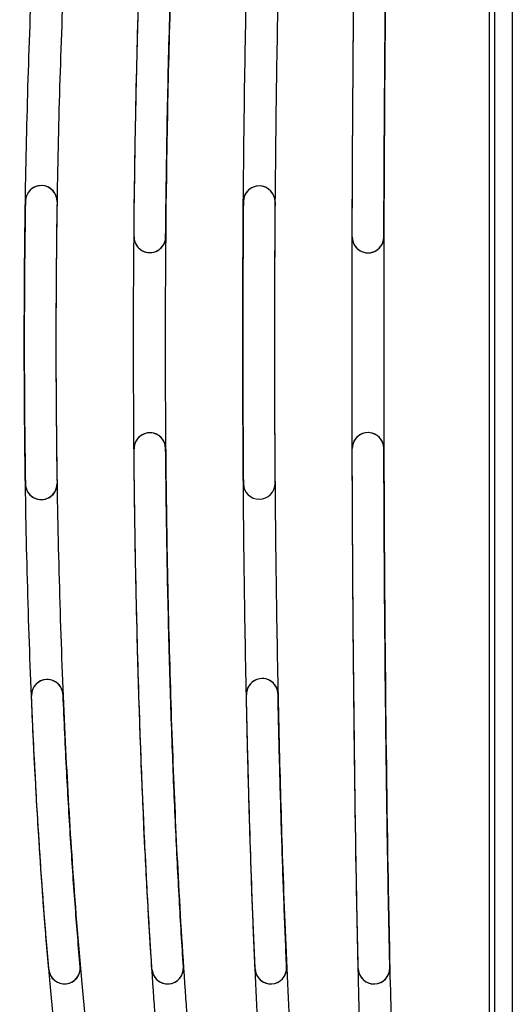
# Model space of a CAD drawing. Header units: millimetres. Extents: x 802 to 9345, y -804 to 1180.
# Tile 51 of 189: x 1550 to 1578, y -299 to -243. Entities that reach past the tile are written whole.
import ezdxf

# ---------------------------------------------------------------- set-up
doc = ezdxf.new("R2010")
doc.units = ezdxf.units.MM
doc.header["$LTSCALE"] = 30.734
doc.layers.get('0').update_dxf_attribs({"linetype": 'CONTINUOUS'})

msp = doc.modelspace()

# ---------------------------------------------------------------- linework, layer by layer
at = {"linetype": 'Continuous'}
for p, q in [((1577.098, -344.015), (1577.098, -179.015)), ((1577.398, -344.015), (1577.398, -179.015)), ((1578.398, -200.708), (1578.398, -322.323))]:
    msp.add_line(p, q, dxfattribs=at)
for centre, radius, start, end in [((1551.605, -253.494), 0.9, 359.0889, 179.0856), ((1551.605, -253.494), 0.9, 359.0889, 170.2467), ((1564.001, -253.515), 0.9, 359.5453, 179.5445), ((1564.001, -253.515), 0.9, 359.5453, 173.1259), ((2058.009, -261.513), 507.368, 179.09281, 180.90781), ((2059.838, -261.513), 507.397, 179.0961, 180.90452), ((2577.042, -261.519), 1013.973, 179.547313, 180.45223), ((2578.87, -261.519), 1014.001, 179.548134, 180.451412), ((1557.782, -255.505), 0.9, 179.49, 359.4914), ((1557.782, -255.505), 0.9, 188.7466, 359.4914), ((1570.193, -255.515), 0.9, 179.8298, 359.83), ((1570.193, -255.515), 0.9, 184.5809, 359.83), ((1557.782, -267.542), 0.9, 0.5081, 180.5094), ((1557.782, -267.542), 0.9, 0.5081, 176.6612), ((1570.193, -267.531), 0.9, 0.1697, 180.1698), ((1570.193, -267.531), 0.9, 0.1697, 175.9527), ((1551.605, -269.537), 0.9, 180.9144, 0.9174), ((1551.605, -269.537), 0.9, 189.6049, 0.9247), ((1564.001, -269.515), 0.9, 180.4541, 0.4532), ((1564.001, -269.515), 0.9, 180.4548, 0.4529), ((1551.948, -281.56), 0.899, 2.401, 181.1988), ((1551.948, -281.56), 0.899, 2.4008, 182.411), ((1564.172, -281.504), 0.9, 1.1972, 181.1979), ((1564.172, -281.504), 0.9, 1.1948, 174.5792), ((1552.93, -297.061), 0.896, 185.0725, 5.0374), ((1552.93, -297.061), 0.896, 188.009, 5.0374), ((1558.797, -297.059), 0.898, 183.8066, 3.7865), ((1558.797, -297.059), 0.898, 187.7617, 3.7865), ((1564.664, -297.058), 0.899, 182.5374, 2.5285), ((1564.664, -297.058), 0.899, 184.7697, 2.5285), ((1570.531, -297.057), 0.9, 181.2675, 1.2652), ((1570.531, -297.057), 0.9, 184.3401, 1.2652)]:
    msp.add_arc(centre, radius, start, end, dxfattribs=at)
for points, knots in [([(1551.916, -205.769), (1551.886, -205.851), (1551.589, -206.665), (1551.113, -208.154), (1550.39, -210.859), (1549.681, -214.131), (1549.018, -217.927), (1548.465, -221.723), (1548.013, -225.419), (1547.514, -230.221), (1547.026, -236.222), (1546.619, -243.329), (1546.281, -252.564), (1546.182, -261.8), (1546.318, -271.035), (1546.551, -278.142), (1546.904, -284.88), (1547.4, -291.618), (1548.052, -298.179), (1548.79, -303.718), (1549.514, -307.974), (1550.151, -311.123), (1550.882, -314.108), (1551.511, -316.155), (1551.886, -317.18), (1551.917, -317.262)], [0, 0, 0, 0, 0.002208, 0.021892, 0.040061, 0.075002, 0.109942, 0.142195, 0.177136, 0.209389, 0.271414, 0.338608, 0.400633, 0.519912, 0.587105, 0.64913, 0.711155, 0.768409, 0.830434, 0.887688, 0.91746, 0.944942, 0.972424, 0.997792, 1, 1, 1, 1]), ([(1555.193, -317.262), (1555.169, -317.18), (1554.868, -316.155), (1554.365, -314.108), (1553.781, -311.123), (1553.271, -307.974), (1552.692, -303.718), (1552.101, -298.179), (1551.58, -291.618), (1551.183, -284.88), (1550.797, -275.645), (1550.628, -266.41), (1550.645, -257.175), (1550.746, -250.437), (1550.955, -243.329), (1551.28, -236.222), (1551.756, -228.922), (1552.293, -222.921), (1552.874, -217.927), (1553.404, -214.131), (1554.099, -210.127), (1554.735, -207.34), (1555.168, -205.851), (1555.193, -205.769)], [0, 0, 0, 0, 0.002208, 0.027576, 0.055058, 0.08254, 0.112312, 0.169566, 0.231591, 0.288845, 0.35087, 0.480088, 0.537342, 0.599367, 0.661392, 0.728586, 0.790611, 0.857805, 0.890058, 0.924998, 0.959939, 0.997792, 1, 1, 1, 1]), ([(1556.993, -205.769), (1556.968, -205.851), (1556.535, -207.34), (1555.899, -210.127), (1555.204, -214.131), (1554.674, -217.927), (1554.093, -222.921), (1553.556, -228.922), (1553.08, -236.222), (1552.755, -243.329), (1552.546, -250.437), (1552.445, -257.175), (1552.428, -266.41), (1552.597, -275.645), (1552.983, -284.88), (1553.38, -291.618), (1553.901, -298.179), (1554.492, -303.718), (1555.071, -307.974), (1555.581, -311.123), (1556.165, -314.108), (1556.668, -316.155), (1556.969, -317.18), (1556.993, -317.262)], [0, 0, 0, 0, 0.002208, 0.040061, 0.075002, 0.109942, 0.142195, 0.209389, 0.271414, 0.338608, 0.400633, 0.462658, 0.519912, 0.64913, 0.711155, 0.768409, 0.830434, 0.887688, 0.91746, 0.944942, 0.972424, 0.997792, 1, 1, 1, 1]), ([(1560.269, -317.262), (1560.251, -317.18), (1560.026, -316.155), (1559.649, -314.108), (1559.048, -310.017), (1558.476, -304.74), (1557.95, -298.179), (1557.559, -291.618), (1557.261, -284.88), (1556.972, -275.645), (1556.814, -264.105), (1556.887, -252.564), (1557.091, -243.329), (1557.335, -236.222), (1557.692, -228.922), (1558.094, -222.921), (1558.53, -217.927), (1558.928, -214.131), (1559.448, -210.127), (1559.926, -207.34), (1560.251, -205.851), (1560.269, -205.769)], [0, 0, 0, 0, 0.002208, 0.027576, 0.055058, 0.112312, 0.169566, 0.231591, 0.288845, 0.35087, 0.480088, 0.599367, 0.661392, 0.728586, 0.790611, 0.857805, 0.890058, 0.924998, 0.959939, 0.997792, 1, 1, 1, 1]), ([(1562.069, -205.769), (1562.051, -205.851), (1561.726, -207.34), (1561.248, -210.127), (1560.728, -214.131), (1560.33, -217.927), (1559.894, -222.921), (1559.492, -228.922), (1559.135, -236.222), (1558.891, -243.329), (1558.687, -252.564), (1558.614, -264.105), (1558.772, -275.645), (1559.061, -284.88), (1559.359, -291.618), (1559.75, -298.179), (1560.276, -304.74), (1560.848, -310.017), (1561.449, -314.108), (1561.826, -316.155), (1562.051, -317.18), (1562.069, -317.262)], [0, 0, 0, 0, 0.002208, 0.040061, 0.075002, 0.109942, 0.142195, 0.209389, 0.271414, 0.338608, 0.400633, 0.519912, 0.64913, 0.711155, 0.768409, 0.830434, 0.887688, 0.944942, 0.972424, 0.997792, 1, 1, 1, 1]), ([(1565.346, -317.262), (1565.333, -317.18), (1565.183, -316.155), (1564.932, -314.108), (1564.531, -310.017), (1564.15, -304.74), (1563.8, -298.179), (1563.539, -291.618), (1563.341, -284.88), (1563.147, -275.645), (1563.042, -264.105), (1563.091, -252.564), (1563.226, -243.329), (1563.389, -236.222), (1563.627, -228.922), (1563.954, -221.623), (1564.348, -215.33), (1564.798, -210.127), (1565.118, -207.34), (1565.333, -205.851), (1565.345, -205.769)], [0, 0, 0, 0, 0.002208, 0.027576, 0.055058, 0.112312, 0.169566, 0.231591, 0.288845, 0.35087, 0.480088, 0.599367, 0.661392, 0.728586, 0.790611, 0.857805, 0.924998, 0.959939, 0.997792, 1, 1, 1, 1]), ([(1567.145, -205.769), (1567.133, -205.851), (1566.918, -207.34), (1566.598, -210.127), (1566.148, -215.33), (1565.754, -221.623), (1565.427, -228.922), (1565.189, -236.222), (1565.026, -243.329), (1564.891, -252.564), (1564.842, -264.105), (1564.947, -275.645), (1565.141, -284.88), (1565.339, -291.618), (1565.6, -298.179), (1565.95, -304.74), (1566.331, -310.017), (1566.732, -314.108), (1566.983, -316.155), (1567.133, -317.18), (1567.146, -317.262)], [0, 0, 0, 0, 0.002208, 0.040061, 0.075002, 0.142195, 0.209389, 0.271414, 0.338608, 0.400633, 0.519912, 0.64913, 0.711155, 0.768409, 0.830434, 0.887688, 0.944942, 0.972424, 0.997792, 1, 1, 1, 1]), ([(1570.422, -317.262), (1570.416, -317.18), (1570.377, -316.645), (1570.31, -315.62), (1570.191, -313.656), (1570.016, -310.017), (1569.824, -304.74), (1569.649, -298.179), (1569.473, -289.313), (1569.333, -277.773), (1569.27, -264.105), (1569.3, -250.067), (1569.406, -238.527), (1569.563, -228.922), (1569.726, -221.623), (1569.923, -215.33), (1570.148, -210.127), (1570.309, -207.34), (1570.416, -205.851), (1570.422, -205.769)], [0, 0, 0, 0, 0.002208, 0.014385, 0.027576, 0.055058, 0.112312, 0.169566, 0.231591, 0.35087, 0.480088, 0.599367, 0.728586, 0.790611, 0.857805, 0.924998, 0.959939, 0.997792, 1, 1, 1, 1]), ([(1572.222, -205.769), (1572.216, -205.851), (1572.109, -207.34), (1571.948, -210.127), (1571.723, -215.33), (1571.526, -221.623), (1571.363, -228.922), (1571.206, -238.527), (1571.1, -250.067), (1571.07, -264.105), (1571.133, -277.773), (1571.273, -289.313), (1571.449, -298.179), (1571.624, -304.74), (1571.816, -310.017), (1571.991, -313.656), (1572.11, -315.62), (1572.177, -316.645), (1572.216, -317.18), (1572.222, -317.262)], [0, 0, 0, 0, 0.002208, 0.040061, 0.075002, 0.142195, 0.209389, 0.271414, 0.400633, 0.519912, 0.64913, 0.768409, 0.830434, 0.887688, 0.944942, 0.972424, 0.985615, 0.997792, 1, 1, 1, 1]), ([(1556.882, -255.497), (1556.902, -253.241), (1556.962, -248.95), (1557.109, -242.848), (1557.297, -237.369), (1557.516, -232.443), (1557.762, -227.975), (1557.95, -225.141), (1558.049, -223.789)], [0, 0, 0, 0, 0.213234, 0.40571, 0.57704, 0.731428, 0.871907, 1, 1, 1, 1]), ([(1558.682, -255.513), (1558.702, -253.268), (1558.761, -248.996), (1558.907, -242.92), (1559.093, -237.462), (1559.31, -232.551), (1559.554, -228.096), (1559.741, -225.268), (1559.839, -223.92)], [0, 0, 0, 0, 0.212964, 0.405343, 0.576695, 0.73115, 0.871739, 1, 1, 1, 1]), ([(1569.293, -255.513), (1569.3, -253.044), (1569.323, -248.259), (1569.382, -241.366), (1569.462, -235.032), (1569.559, -229.258), (1569.638, -225.591), (1569.681, -223.835)], [0, 0, 0, 0, 0.233772, 0.453145, 0.652696, 0.833649, 1, 1, 1, 1]), ([(1571.093, -255.518), (1571.1, -253.053), (1571.123, -248.275), (1571.182, -241.392), (1571.262, -235.065), (1571.359, -229.297), (1571.437, -225.633), (1571.48, -223.879)], [0, 0, 0, 0, 0.233699, 0.453043, 0.652607, 0.8336, 1, 1, 1, 1]), ([(1557.901, -297.119), (1557.816, -295.84), (1557.653, -293.168), (1557.44, -288.972), (1557.249, -284.369), (1557.085, -279.27), (1556.955, -273.609), (1556.901, -269.634), (1556.882, -267.55)], [0, 0, 0, 0, 0.12995, 0.271394, 0.42595, 0.596986, 0.788654, 1, 1, 1, 1]), ([(1559.693, -297), (1559.608, -295.724), (1559.447, -293.059), (1559.236, -288.875), (1559.046, -284.286), (1558.884, -279.205), (1558.754, -273.567), (1558.701, -269.609), (1558.682, -267.534)], [0, 0, 0, 0, 0.130089, 0.271625, 0.426244, 0.597305, 0.788884, 1, 1, 1, 1]), ([(1569.632, -297.077), (1569.596, -295.447), (1569.528, -292.035), (1569.444, -286.671), (1569.374, -280.801), (1569.321, -274.366), (1569.3, -269.881), (1569.293, -267.534)], [0, 0, 0, 0, 0.165559, 0.346577, 0.544673, 0.761654, 1, 1, 1, 1]), ([(1571.431, -297.038), (1571.395, -295.409), (1571.328, -291.999), (1571.243, -286.641), (1571.174, -280.778), (1571.121, -274.351), (1571.1, -269.873), (1571.093, -267.529)], [0, 0, 0, 0, 0.165611, 0.346659, 0.54476, 0.761717, 1, 1, 1, 1]), ([(1552.037, -297.14), (1551.937, -296.015), (1551.744, -293.662), (1551.484, -289.962), (1551.247, -285.906), (1551.112, -283.079), (1551.05, -281.598)], [0, 0, 0, 0, 0.217459, 0.454749, 0.714544, 1, 1, 1, 1]), ([(1553.823, -296.982), (1553.724, -295.862), (1553.533, -293.52), (1553.277, -289.838), (1553.042, -285.805), (1552.909, -282.994), (1552.847, -281.523)], [0, 0, 0, 0, 0.21769, 0.455076, 0.714808, 1, 1, 1, 1]), ([(1563.766, -297.098), (1563.715, -295.953), (1563.617, -293.567), (1563.487, -289.835), (1563.369, -285.788), (1563.303, -282.982), (1563.273, -281.522)], [0, 0, 0, 0, 0.220634, 0.45977, 0.718904, 1, 1, 1, 1]), ([(1565.562, -297.018), (1565.512, -295.876), (1565.415, -293.495), (1565.285, -289.772), (1565.168, -285.737), (1565.102, -282.94), (1565.072, -281.485)], [0, 0, 0, 0, 0.220752, 0.459936, 0.719036, 1, 1, 1, 1])]:
    msp.add_open_spline(points, degree=3, knots=knots, dxfattribs=at)

doc.saveas('drawing.dxf')
